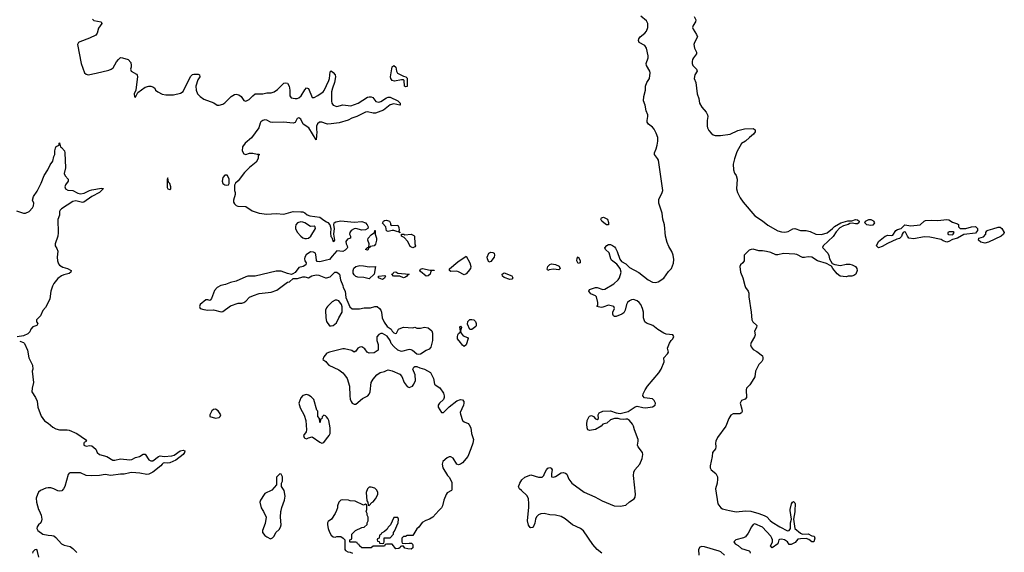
# Model space of a CAD drawing. Header units: inches. Extents: x 2396598 to 2566999, y 262085 to 451979.
# Tile 169 of 256: x 2436770 to 2447135, y 429560 to 435171. Entities that reach past the tile are written whole.
import ezdxf

# ---------------------------------------------------------------- set-up
doc = ezdxf.new("R2010")
doc.units = ezdxf.units.IN
doc.header["$MEASUREMENT"] = 0
for name, color, linetype in [('C4432', 7, 'Continuous'), ('C4433', 7, 'Continuous'), ('C4442', 7, 'Continuous'), ('C4443', 7, 'Continuous')]:
    doc.layers.add(name, color=color, linetype=linetype)

msp = doc.modelspace()

# ---------------------------------------------------------------- linework, layer by layer
at = {"layer": 'C4432', "color": 5}
for points, elevation in [([(2436974, 430000), (2436997, 429950), (2437004, 429910), (2437001, 429890), (2436992, 429870), (2436969, 429850), (2436954, 429830), (2436950, 429810), (2436960, 429790), (2437013, 429753), (2437070, 429739), (2437110, 429738), (2437130, 429732), (2437150, 429717), (2437210, 429651), (2437237, 429637), (2437300, 429620), (2437330, 429599), (2437370, 429559)], 40), ([(2439331, 430000), (2439338, 429990), (2439365, 429930), (2439355, 429865), (2439325, 429790), (2439326, 429770), (2439350, 429738), (2439370, 429722), (2439410, 429702), (2439430, 429712), (2439448, 429730), (2439468, 429770), (2439500, 429800), (2439516, 429824), (2439522, 429850), (2439517, 429930), (2439519, 429990), (2439522, 430000)], 60), ([(2436970, 429510), (2436958, 429570), (2436949, 429589), (2436930, 429587), (2436910, 429566), (2436904, 429550)], 40)]:
    msp.add_lwpolyline(points, dxfattribs=dict(at, elevation=elevation))
at = {"layer": 'C4433', "color": 5}
for points, elevation in [([(2437535, 435175), (2437550, 435164), (2437627, 435150), (2437635, 435130), (2437598, 435082), (2437584, 435030), (2437571, 435009), (2437505, 434975), (2437402, 434938), (2437389, 434930), (2437379, 434910), (2437416, 434710), (2437453, 434610), (2437470, 434596), (2437490, 434591), (2437574, 434606), (2437710, 434639), (2437732, 434648), (2437755, 434665), (2437790, 434726), (2437810, 434753), (2437830, 434771), (2437854, 434770), (2437911, 434751), (2437939, 434719), (2437945, 434690), (2437945, 434670), (2437938, 434650), (2437942, 434630), (2437998, 434598), (2438007, 434587), (2438011, 434571), (2437992, 434428), (2437974, 434390), (2437978, 434358), (2437990, 434354), (2438015, 434405), (2438090, 434459), (2438131, 434471), (2438151, 434471), (2438170, 434465), (2438191, 434451), (2438201, 434430), (2438223, 434410), (2438270, 434387), (2438310, 434381), (2438390, 434380), (2438462, 434398), (2438490, 434416), (2438567, 434573), (2438588, 434592), (2438603, 434597), (2438650, 434598), (2438664, 434590), (2438668, 434570), (2438644, 434536), (2438624, 434470), (2438627, 434430), (2438642, 434390), (2438670, 434360), (2438710, 434334), (2438815, 434295), (2438850, 434272), (2438870, 434271), (2438910, 434281), (2438930, 434295), (2438997, 434363), (2439030, 434382), (2439050, 434386), (2439078, 434378), (2439100, 434360), (2439130, 434321), (2439150, 434311), (2439185, 434330), (2439223, 434370), (2439250, 434389), (2439330, 434390), (2439370, 434400), (2439418, 434402), (2439448, 434412), (2439484, 434436), (2439550, 434503), (2439570, 434507), (2439590, 434501), (2439607, 434470), (2439613, 434430), (2439613, 434370), (2439629, 434349), (2439670, 434340), (2439690, 434340), (2439710, 434347), (2439732, 434368), (2439770, 434431), (2439790, 434452), (2439810, 434445), (2439850, 434351), (2439870, 434351), (2439910, 434372), (2439963, 434410), (2439975, 434425), (2440000, 434476)], 60), ([(2440000, 434075), (2439950, 434090), (2439926, 434090), (2439906, 434074), (2439896, 434050), (2439895, 434010), (2439899, 433990), (2439890, 433906), (2439815, 434030), (2439754, 434070), (2439730, 434124), (2439710, 434136), (2439690, 434129), (2439671, 434089), (2439650, 434081), (2439548, 434092), (2439428, 434088), (2439410, 434091), (2439370, 434114), (2439350, 434116), (2439328, 434110), (2439310, 434096), (2439300, 434080), (2439286, 434030), (2439212, 433928), (2439143, 433870), (2439115, 433830), (2439111, 433790), (2439130, 433759), (2439150, 433751), (2439190, 433766), (2439225, 433765), (2439270, 433754), (2439290, 433754), (2439292, 433750), (2439282, 433738), (2439282, 433710), (2439258, 433670), (2439190, 433614), (2439138, 433562), (2439070, 433475), (2439042, 433450), (2439032, 433428), (2439032, 433372), (2439038, 433350), (2439038, 433330), (2439021, 433270), (2439021, 433250), (2439030, 433232), (2439050, 433212), (2439065, 433205), (2439150, 433202), (2439217, 433157), (2439291, 433131), (2439370, 433121), (2439470, 433128), (2439550, 433121), (2439650, 433149), (2439730, 433148), (2439750, 433146), (2439770, 433136), (2439796, 433116), (2439824, 433104), (2439930, 433089), (2439970, 433058), (2440000, 433041)], 60), ([(2436738, 433158), (2436810, 433131), (2436830, 433131), (2436871, 433149), (2436906, 433190), (2436917, 433210), (2436918, 433238), (2436906, 433270), (2436917, 433310), (2436954, 433366), (2436997, 433450), (2437029, 433530), (2437066, 433590), (2437090, 433642), (2437119, 433681), (2437129, 433729), (2437139, 433750), (2437141, 433790), (2437149, 433831), (2437160, 433840), (2437186, 433850), (2437186, 433870), (2437190, 433874), (2437198, 433830), (2437210, 433824), (2437242, 433790), (2437245, 433770), (2437251, 433609), (2437237, 433550), (2437250, 433525), (2437279, 433490), (2437281, 433470), (2437251, 433430), (2437247, 433410), (2437251, 433390), (2437276, 433376), (2437330, 433371), (2437382, 433342), (2437410, 433336), (2437450, 433344), (2437504, 433370), (2437530, 433377), (2437630, 433397), (2437650, 433394), (2437651, 433391), (2437610, 433349), (2437531, 433309), (2437445, 433250), (2437430, 433244), (2437361, 433261), (2437330, 433257), (2437210, 433179), (2437195, 433165), (2437188, 433150), (2437188, 433110), (2437173, 433067), (2437175, 432925), (2437171, 432890), (2437142, 432810), (2437142, 432790), (2437162, 432762), (2437172, 432732), (2437165, 432670), (2437167, 432630), (2437179, 432599), (2437190, 432584), (2437225, 432565), (2437275, 432550), (2437311, 432530), (2437310, 432510), (2437290, 432498), (2437236, 432484), (2437209, 432471), (2437170, 432443), (2437129, 432391), (2437115, 432365), (2437097, 432310), (2437086, 432230), (2437056, 432164), (2437042, 432138), (2437014, 432106), (2436988, 432052), (2436948, 432010), (2436948, 431988), (2436961, 431970), (2436951, 431950), (2436910, 431937), (2436888, 431910), (2436877, 431883), (2436857, 431863), (2436810, 431842), (2436743, 431830)], 40), ([(2440000, 432637), (2439930, 432621), (2439902, 432622), (2439894, 432634), (2439892, 432672), (2439884, 432710), (2439863, 432723), (2439830, 432725), (2439786, 432694), (2439771, 432670), (2439767, 432650), (2439771, 432630), (2439785, 432610), (2439782, 432590), (2439754, 432570), (2439710, 432562), (2439671, 432509), (2439646, 432494), (2439630, 432488), (2439590, 432496), (2439521, 432521), (2439470, 432523), (2439250, 432469), (2439170, 432468), (2439150, 432463), (2439050, 432415), (2438990, 432402), (2438937, 432383), (2438889, 432371), (2438849, 432351), (2438822, 432318), (2438790, 432234), (2438779, 432221), (2438770, 432214), (2438750, 432221), (2438730, 432219), (2438670, 432172), (2438662, 432150), (2438671, 432130), (2438710, 432118), (2438750, 432111), (2438810, 432114), (2438890, 432095), (2438910, 432097), (2438990, 432157), (2439070, 432184), (2439110, 432186), (2439130, 432193), (2439150, 432206), (2439190, 432248), (2439230, 432266), (2439290, 432286), (2439419, 432301), (2439478, 432322), (2439590, 432405), (2439609, 432411), (2439650, 432445), (2439694, 432446), (2439750, 432462), (2439770, 432462), (2439810, 432452), (2439846, 432474), (2439890, 432483), (2439920, 432480), (2439990, 432451), (2440000, 432453)], 60), ([(2440000, 432137), (2439995, 432130), (2439988, 432112), (2439993, 432030), (2440000, 431993)], 60), ([(2436770, 431784), (2436810, 431771), (2436819, 431759), (2436851, 431690), (2436867, 431610), (2436904, 431530), (2436907, 431490), (2436903, 431470), (2436915, 431350), (2436901, 431290), (2436898, 431250), (2436938, 431190), (2436954, 431154), (2436962, 431090), (2436995, 430995), (2437030, 430945), (2437070, 430919), (2437118, 430878), (2437150, 430861), (2437190, 430851), (2437270, 430851), (2437290, 430847), (2437372, 430810), (2437462, 430750), (2437472, 430730), (2437450, 430718), (2437445, 430710), (2437446, 430690), (2437470, 430679), (2437510, 430685), (2437530, 430681), (2437570, 430648), (2437587, 430610), (2437609, 430590), (2437688, 430568), (2437750, 430532), (2437770, 430532), (2437830, 430545), (2437930, 430535), (2437950, 430539), (2437990, 430558), (2438032, 430568), (2438070, 430593), (2438090, 430593), (2438130, 430535), (2438150, 430523), (2438170, 430525), (2438230, 430570), (2438250, 430575), (2438291, 430571), (2438370, 430578), (2438395, 430585), (2438458, 430630), (2438490, 430636), (2438510, 430630), (2438506, 430610), (2438490, 430589), (2438413, 430530), (2438350, 430502), (2438330, 430498), (2438290, 430501), (2438282, 430498), (2438270, 430489), (2438256, 430470), (2438170, 430404), (2438130, 430384), (2438110, 430381), (2438035, 430395), (2437950, 430401), (2437930, 430399), (2437870, 430383), (2437830, 430385), (2437730, 430368), (2437670, 430381), (2437610, 430368), (2437524, 430364), (2437471, 430371), (2437410, 430398), (2437302, 430398), (2437290, 430393), (2437280, 430380), (2437245, 430255), (2437231, 430229), (2437212, 430208), (2437190, 430203), (2437173, 430207), (2437130, 430230), (2437099, 430239), (2437070, 430240), (2437045, 430235), (2436988, 430212), (2436967, 430193), (2436956, 430170), (2436945, 430130), (2436947, 430087), (2436969, 430010), (2436974, 430000)], 40), ([(2440000, 431653), (2439970, 431618), (2439962, 431590), (2439991, 431571), (2440000, 431560)], 60), ([(2440000, 430986), (2439990, 430998), (2439970, 431006), (2439953, 430987), (2439950, 430966), (2439938, 430962), (2439934, 430930), (2439930, 430926), (2439926, 430970), (2439908, 430990), (2439907, 431047), (2439898, 431058), (2439865, 431170), (2439839, 431199), (2439810, 431217), (2439790, 431224), (2439750, 431213), (2439730, 431189), (2439710, 431130), (2439721, 431081), (2439764, 431004), (2439782, 430950), (2439790, 430850), (2439786, 430830), (2439758, 430790), (2439763, 430770), (2439770, 430762), (2439790, 430757), (2439810, 430767), (2439850, 430776), (2439930, 430721), (2439950, 430711), (2439970, 430716), (2440000, 430754)], 60), ([(2439522, 430000), (2439529, 430031), (2439559, 430110), (2439565, 430150), (2439554, 430210), (2439527, 430253), (2439526, 430290), (2439538, 430310), (2439535, 430355), (2439522, 430382), (2439510, 430386), (2439474, 430350), (2439474, 430270), (2439424, 430216), (2439350, 430178), (2439342, 430170), (2439305, 430110), (2439298, 430090), (2439311, 430030), (2439331, 430000)], 60)]:
    msp.add_lwpolyline(points, dxfattribs=dict(at, elevation=elevation))
at = {"layer": 'C4433', "color": 5, "elevation": 60}
for points in [[(2438330, 433506), (2438322, 433490), (2438322, 433402), (2438328, 433388), (2438350, 433382), (2438361, 433390), (2438361, 433410), (2438350, 433446), (2438338, 433458)], [(2438930, 433534), (2438907, 433510), (2438902, 433470), (2438910, 433446), (2438930, 433431), (2438950, 433426), (2438969, 433431), (2438975, 433445), (2438975, 433490), (2438969, 433510), (2438953, 433533)], [(2439730, 433041), (2439695, 433030), (2439678, 433010), (2439673, 432990), (2439673, 432970), (2439690, 432931), (2439729, 432889), (2439750, 432874), (2439770, 432867), (2439790, 432866), (2439810, 432871), (2439835, 432890), (2439884, 432970), (2439882, 432990), (2439870, 432997), (2439830, 432994), (2439773, 433030), (2439750, 433039)], [(2438830, 431069), (2438810, 431064), (2438791, 431050), (2438771, 431010), (2438772, 430990), (2438830, 430974), (2438870, 430982), (2438881, 430990), (2438886, 431010), (2438859, 431050)]]:
    msp.add_lwpolyline(points, close=True, dxfattribs=at)
at = {"layer": 'C4442', "color": 5, "elevation": 60}
for points in [[(2440104, 430000), (2440091, 429970), (2440051, 429909), (2440017, 429883), (2440011, 429870), (2440011, 429850), (2440018, 429810), (2440030, 429774), (2440050, 429742), (2440070, 429722), (2440090, 429718), (2440110, 429725), (2440150, 429725), (2440174, 429710), (2440194, 429690), (2440192, 429590), (2440200, 429580), (2440224, 429564), (2440250, 429562), (2440272, 429552)], [(2441184, 430000), (2441118, 429930), (2441085, 429910), (2441044, 429896), (2441007, 429873), (2440970, 429824), (2440951, 429809), (2440910, 429738), (2440850, 429738), (2440832, 429728), (2440810, 429726), (2440794, 429710), (2440794, 429670), (2440798, 429658), (2440830, 429652), (2440870, 429658), (2440895, 429655), (2440905, 429645), (2440910, 429634), (2440910, 429609), (2440890, 429594), (2440855, 429595), (2440824, 429604), (2440810, 429626), (2440790, 429626), (2440778, 429622), (2440774, 429610), (2440760, 429600), (2440730, 429598), (2440690, 429646), (2440630, 429646), (2440618, 429642), (2440610, 429626), (2440490, 429626), (2440470, 429606), (2440370, 429608), (2440346, 429630), (2440342, 429642), (2440326, 429650), (2440322, 429662), (2440310, 429666), (2440250, 429666), (2440246, 429670), (2440246, 429690), (2440262, 429698), (2440266, 429710), (2440266, 429750), (2440306, 429790), (2440370, 429822), (2440396, 429824), (2440427, 429853), (2440428, 429872), (2440438, 429890), (2440438, 429930), (2440428, 429950), (2440428, 429970), (2440418, 429990), (2440422, 430000)], [(2442899, 429550), (2442850, 429590), (2442804, 429644), (2442706, 429786), (2442672, 429812), (2442590, 429849), (2442513, 429913), (2442470, 429939), (2442410, 429953), (2442350, 429954), (2442290, 429969), (2442255, 429965), (2442230, 429955), (2442210, 429934), (2442201, 429910), (2442194, 429866), (2442175, 429825), (2442170, 429821), (2442150, 429819), (2442143, 429823), (2442125, 429845), (2442116, 429890), (2442127, 430000)], [(2444242, 430000), (2444313, 429987), (2444410, 429997), (2444466, 429994), (2444550, 429970), (2444608, 429948), (2444634, 429934), (2444670, 429894), (2444690, 429879), (2444771, 429830), (2444852, 429788), (2444869, 429791), (2444883, 429810), (2444885, 429870), (2444895, 429910), (2444881, 430000)], [(2444930, 430000), (2444930, 429986), (2444917, 429910), (2444931, 429810), (2444990, 429762), (2445010, 429752), (2445070, 429756), (2445110, 429734), (2445132, 429730), (2445141, 429710), (2445130, 429669), (2445110, 429669), (2445076, 429696), (2445050, 429704), (2444990, 429703), (2444963, 429697), (2444935, 429665), (2444890, 429641), (2444870, 429644), (2444853, 429670), (2444822, 429690), (2444790, 429697), (2444770, 429696), (2444761, 429690), (2444751, 429650), (2444690, 429609), (2444675, 429630), (2444693, 429667), (2444694, 429690), (2444689, 429710), (2444677, 429730), (2444590, 429824), (2444510, 429859), (2444490, 429853), (2444472, 429828), (2444439, 429761), (2444410, 429723), (2444389, 429711), (2444307, 429693), (2444287, 429670), (2444301, 429650), (2444332, 429632), (2444370, 429601), (2444450, 429576), (2444456, 429570), (2444461, 429550)], [(2444190, 429530), (2444150, 429564), (2444133, 429573), (2443979, 429619), (2443950, 429620), (2443930, 429613), (2443914, 429590), (2443920, 429530)]]:
    msp.add_lwpolyline(points, dxfattribs=at)
msp.add_lwpolyline([(2440750, 429926), (2440710, 429926), (2440672, 429848), (2440650, 429826), (2440637, 429803), (2440610, 429778), (2440578, 429762), (2440573, 429747), (2440558, 429742), (2440554, 429710), (2440538, 429702), (2440534, 429690), (2440538, 429678), (2440553, 429673), (2440558, 429658), (2440590, 429654), (2440602, 429658), (2440606, 429670), (2440607, 429713), (2440670, 429714), (2440706, 429750), (2440706, 429770), (2440716, 429784), (2440755, 429870), (2440758, 429910)], close=True, dxfattribs=at)
at = {"layer": 'C4443', "color": 5, "elevation": 60}
for points in [[(2442127, 430000), (2442129, 430031), (2442131, 430071), (2442126, 430126), (2442110, 430158), (2442053, 430213), (2442030, 430228), (2442022, 430250), (2442035, 430290), (2442055, 430325), (2442089, 430351), (2442150, 430378), (2442230, 430351), (2442270, 430351), (2442289, 430370), (2442293, 430390), (2442314, 430430), (2442330, 430446), (2442350, 430455), (2442366, 430446), (2442375, 430430), (2442367, 430390), (2442370, 430354), (2442390, 430352), (2442410, 430358), (2442470, 430396), (2442490, 430401), (2442514, 430394), (2442530, 430382), (2442551, 430330), (2442581, 430290), (2442712, 430192), (2442825, 430145), (2442903, 430103), (2443029, 430051), (2443090, 430046), (2443150, 430056), (2443189, 430091), (2443238, 430122), (2443250, 430142), (2443254, 430174), (2443232, 430370), (2443234, 430406), (2443244, 430430), (2443298, 430490), (2443323, 430550), (2443331, 430590), (2443326, 430610), (2443279, 430670), (2443275, 430690), (2443282, 430730), (2443280, 430750), (2443243, 430850), (2443233, 430890), (2443221, 430910), (2443190, 430949), (2443170, 430962), (2443150, 430964), (2443130, 430959), (2443090, 430963), (2443070, 430969), (2443030, 430969), (2442990, 430955), (2442950, 430922), (2442910, 430909), (2442891, 430889), (2442830, 430854), (2442770, 430842), (2442749, 430849), (2442742, 430870), (2442739, 430910), (2442745, 430950), (2442765, 430990), (2442770, 430996), (2442790, 431003), (2442811, 430991), (2442830, 430966), (2442850, 430958), (2442862, 430970), (2442859, 431010), (2442869, 431030), (2442910, 431047), (2442990, 431051), (2443050, 431031), (2443090, 431024), (2443177, 431043), (2443250, 431091), (2443270, 431099), (2443330, 431084), (2443358, 431082), (2443430, 431093), (2443461, 431110), (2443464, 431130), (2443450, 431159), (2443439, 431170), (2443430, 431177), (2443346, 431186), (2443329, 431209), (2443334, 431230), (2443353, 431270), (2443379, 431310), (2443497, 431450), (2443524, 431490), (2443554, 431566), (2443549, 431610), (2443589, 431650), (2443599, 431670), (2443590, 431710), (2443610, 431763), (2443627, 431793), (2443644, 431810), (2443655, 431835), (2443646, 431850), (2443577, 431857), (2443550, 431869), (2443487, 431907), (2443434, 431950), (2443370, 431975), (2443350, 431989), (2443336, 432030), (2443335, 432090), (2443326, 432130), (2443309, 432170), (2443292, 432192), (2443269, 432210), (2443230, 432222), (2443210, 432219), (2443190, 432208), (2443170, 432190), (2443159, 432170), (2443144, 432110), (2443130, 432084), (2443110, 432069), (2443050, 432043), (2443030, 432043), (2443021, 432050), (2443013, 432070), (2443015, 432090), (2443032, 432130), (2443024, 432150), (2442970, 432163), (2442910, 432141), (2442890, 432139), (2442846, 432150), (2442855, 432165), (2442856, 432190), (2442841, 432250), (2442830, 432261), (2442782, 432282), (2442762, 432310), (2442769, 432330), (2442830, 432348), (2442850, 432348), (2442910, 432328), (2442930, 432333), (2443023, 432390), (2443070, 432430), (2443083, 432450), (2443101, 432510), (2443090, 432550), (2443055, 432595), (2443000, 432639), (2442992, 432652), (2442976, 432716), (2442938, 432750), (2442929, 432769), (2442949, 432791), (2442970, 432802), (2442990, 432802), (2443010, 432792), (2443030, 432778), (2443043, 432763), (2443060, 432730), (2443087, 432647), (2443105, 432625), (2443150, 432599), (2443190, 432562), (2443288, 432508), (2443385, 432430), (2443430, 432406), (2443462, 432402), (2443490, 432408), (2443550, 432447), (2443601, 432519), (2443633, 432550), (2443653, 432607), (2443655, 432645), (2443648, 432690), (2443634, 432730), (2443603, 432783), (2443585, 432825), (2443570, 432890), (2443558, 433010), (2443541, 433070), (2443534, 433134), (2443497, 433237), (2443499, 433281), (2443530, 433339), (2443539, 433370), (2443493, 433690), (2443483, 433710), (2443452, 433750), (2443452, 433770), (2443470, 433811), (2443481, 433850), (2443488, 433892), (2443486, 433930), (2443470, 433977), (2443450, 434016), (2443430, 434038), (2443389, 434070), (2443377, 434090), (2443375, 434110), (2443384, 434150), (2443384, 434170), (2443364, 434210), (2443356, 434270), (2443336, 434316), (2443340, 434360), (2443359, 434430), (2443359, 434470), (2443372, 434508), (2443401, 434550), (2443407, 434610), (2443402, 434630), (2443369, 434690), (2443365, 434710), (2443385, 434770), (2443385, 434790), (2443367, 434870), (2443350, 434899), (2443292, 434932), (2443283, 434950), (2443286, 434970), (2443303, 434990), (2443352, 435030), (2443370, 435050), (2443382, 435090), (2443384, 435130), (2443370, 435159), (2443310, 435207)], [(2443870, 435203), (2443888, 435170), (2443885, 435150), (2443859, 435110), (2443853, 435090), (2443861, 435070), (2443896, 435016), (2443904, 434990), (2443873, 434930), (2443868, 434910), (2443875, 434870), (2443894, 434830), (2443894, 434810), (2443862, 434770), (2443851, 434750), (2443848, 434730), (2443848, 434710), (2443856, 434690), (2443896, 434650), (2443901, 434630), (2443876, 434590), (2443871, 434550), (2443888, 434508), (2443903, 434390), (2443919, 434339), (2443925, 434290), (2443950, 434251), (2443998, 434198), (2444010, 434170), (2444013, 434150), (2444008, 434110), (2444008, 434050), (2444011, 434030), (2444023, 434003), (2444050, 433976), (2444070, 433958), (2444090, 433951), (2444149, 433951), (2444250, 433965), (2444330, 434002), (2444400, 434020), (2444490, 434023), (2444511, 434010), (2444511, 433990), (2444495, 433965), (2444451, 433930), (2444412, 433890), (2444370, 433866), (2444320, 433780), (2444294, 433706), (2444281, 433650), (2444285, 433590), (2444295, 433555), (2444311, 433530), (2444321, 433490), (2444316, 433390), (2444326, 433350), (2444354, 433294), (2444385, 433250), (2444510, 433106), (2444590, 433051), (2444646, 433006), (2444750, 432948), (2444790, 432936), (2444826, 432934), (2444860, 432940), (2444910, 432966), (2444930, 432971), (2444990, 432951), (2445050, 432951), (2445090, 432941), (2445150, 432911), (2445210, 432907), (2445270, 432925), (2445327, 432970), (2445347, 432993), (2445415, 433030), (2445487, 433053), (2445530, 433053), (2445570, 433065), (2445590, 433064), (2445608, 433050), (2445605, 433030), (2445590, 433021), (2445570, 433020), (2445534, 433026), (2445510, 433023), (2445490, 433012), (2445441, 432999), (2445403, 432977), (2445364, 432936), (2445333, 432887), (2445227, 432790), (2445221, 432770), (2445276, 432710), (2445287, 432687), (2445296, 432650), (2445322, 432602), (2445350, 432591), (2445410, 432581), (2445470, 432596), (2445510, 432596), (2445532, 432590), (2445570, 432571), (2445581, 432550), (2445585, 432530), (2445571, 432490), (2445550, 432475), (2445531, 432469), (2445492, 432468), (2445470, 432462), (2445406, 432470), (2445374, 432494), (2445329, 432550), (2445315, 432575), (2445303, 432583), (2445262, 432602), (2445170, 432629), (2445109, 432669), (2445070, 432674), (2445030, 432667), (2445010, 432667), (2444950, 432697), (2444930, 432702), (2444810, 432707), (2444750, 432694), (2444730, 432694), (2444677, 432717), (2444630, 432730), (2444590, 432736), (2444550, 432736), (2444490, 432753), (2444470, 432751), (2444450, 432742), (2444430, 432727), (2444403, 432697), (2444398, 432690), (2444395, 432630), (2444382, 432610), (2444358, 432590), (2444352, 432570), (2444358, 432510), (2444381, 432450), (2444402, 432370), (2444410, 432350), (2444440, 432310), (2444447, 432290), (2444447, 432250), (2444470, 432090), (2444476, 432010), (2444489, 431989), (2444530, 431950), (2444527, 431930), (2444505, 431890), (2444511, 431850), (2444505, 431830), (2444470, 431769), (2444464, 431744), (2444470, 431725), (2444490, 431696), (2444530, 431677), (2444588, 431630), (2444594, 431610), (2444592, 431590), (2444581, 431570), (2444550, 431538), (2444525, 431490), (2444517, 431470), (2444508, 431410), (2444498, 431390), (2444455, 431325), (2444422, 431290), (2444418, 431270), (2444421, 431190), (2444406, 431174), (2444370, 431158), (2444353, 431130), (2444373, 431067), (2444375, 431045), (2444370, 431030), (2444350, 431019), (2444281, 431019), (2444255, 431005), (2444234, 430970), (2444205, 430890), (2444117, 430770), (2444099, 430730), (2444094, 430710), (2444097, 430670), (2444094, 430650), (2444063, 430610), (2444060, 430570), (2444039, 430470), (2444039, 430450), (2444048, 430428), (2444098, 430390), (2444114, 430354), (2444116, 430330), (2444112, 430290), (2444096, 430230), (2444118, 430070), (2444150, 430030), (2444170, 430019), (2444210, 430006), (2444242, 430000)], [(2440000, 434476), (2440026, 434530), (2440032, 434550), (2440038, 434622), (2440048, 434632), (2440070, 434616), (2440090, 434591), (2440095, 434570), (2440084, 434510), (2440062, 434450), (2440054, 434410), (2440051, 434311), (2440056, 434290), (2440071, 434271), (2440110, 434258), (2440170, 434274), (2440255, 434265), (2440333, 434290), (2440430, 434353), (2440450, 434359), (2440470, 434358), (2440486, 434350), (2440519, 434310), (2440550, 434302), (2440572, 434308), (2440630, 434347), (2440650, 434354), (2440670, 434354), (2440750, 434317), (2440775, 434290), (2440774, 434270), (2440771, 434269), (2440710, 434284), (2440670, 434274), (2440601, 434219), (2440514, 434186), (2440490, 434186), (2440430, 434200), (2440410, 434197), (2440319, 434150), (2440266, 434134), (2440229, 434111), (2440134, 434086), (2440050, 434073), (2440011, 434071), (2440000, 434075)], [(2440000, 433041), (2440013, 433033), (2440034, 433010), (2440044, 432970), (2440043, 432923), (2440047, 432887), (2440056, 432876), (2440070, 432834), (2440082, 432838), (2440086, 432850), (2440077, 432910), (2440083, 432970), (2440076, 433010), (2440081, 433030), (2440097, 433043), (2440150, 433052), (2440290, 433038), (2440370, 433044), (2440410, 433030), (2440429, 433010), (2440438, 432990), (2440434, 432970), (2440410, 432957), (2440370, 432952), (2440310, 432972), (2440290, 432969), (2440261, 432950), (2440246, 432930), (2440242, 432910), (2440254, 432890), (2440251, 432870), (2440221, 432859), (2440204, 432836), (2440208, 432810), (2440219, 432790), (2440222, 432770), (2440217, 432763), (2440198, 432742), (2440170, 432730), (2440110, 432735), (2440059, 432681), (2440030, 432644), (2440000, 432637)], [(2440000, 432453), (2440038, 432462), (2440089, 432511), (2440110, 432511), (2440136, 432490), (2440146, 432430), (2440170, 432372), (2440174, 432350), (2440195, 432310), (2440204, 432244), (2440247, 432147), (2440270, 432125), (2440346, 432126), (2440395, 432135), (2440463, 432137), (2440510, 432151), (2440532, 432150), (2440558, 432130), (2440571, 432110), (2440579, 432090), (2440587, 432030), (2440606, 431986), (2440640, 431940), (2440682, 431910), (2440692, 431890), (2440710, 431872), (2440725, 431865), (2440738, 431870), (2440758, 431910), (2440765, 431915), (2440810, 431931), (2440910, 431925), (2440930, 431931), (2440950, 431922), (2440990, 431922), (2441030, 431931), (2441070, 431925), (2441110, 431892), (2441116, 431870), (2441117, 431790), (2441099, 431721), (2441080, 431700), (2441050, 431686), (2440990, 431646), (2440970, 431643), (2440950, 431649), (2440906, 431686), (2440890, 431694), (2440870, 431695), (2440790, 431677), (2440749, 431689), (2440707, 431727), (2440680, 431760), (2440669, 431790), (2440637, 431837), (2440590, 431864), (2440570, 431864), (2440550, 431855), (2440531, 431830), (2440531, 431791), (2440542, 431750), (2440542, 431690), (2440500, 431660), (2440450, 431658), (2440429, 431669), (2440405, 431705), (2440370, 431724), (2440350, 431721), (2440331, 431710), (2440310, 431678), (2440290, 431669), (2440265, 431685), (2440190, 431705), (2440170, 431705), (2440031, 431669), (2440003, 431657), (2440000, 431653)], [(2440000, 431993), (2440000, 431990), (2440030, 431945), (2440050, 431946), (2440070, 431951), (2440104, 431976), (2440129, 432030), (2440166, 432090), (2440165, 432145), (2440159, 432170), (2440130, 432209), (2440110, 432216), (2440090, 432215), (2440061, 432199), (2440010, 432149), (2440000, 432137)], [(2440000, 431560), (2440025, 431530), (2440130, 431481), (2440171, 431451), (2440190, 431431), (2440218, 431390), (2440241, 431310), (2440244, 431210), (2440250, 431174), (2440258, 431150), (2440270, 431132), (2440290, 431122), (2440310, 431122), (2440380, 431180), (2440435, 431210), (2440450, 431225), (2440461, 431250), (2440469, 431350), (2440490, 431385), (2440530, 431431), (2440565, 431455), (2440610, 431466), (2440630, 431476), (2440650, 431481), (2440690, 431471), (2440770, 431435), (2440793, 431413), (2440818, 431350), (2440850, 431307), (2440870, 431296), (2440904, 431310), (2440919, 431330), (2440935, 431370), (2440934, 431430), (2440908, 431490), (2440918, 431510), (2440930, 431518), (2440950, 431518), (2440982, 431502), (2441030, 431488), (2441093, 431453), (2441127, 431390), (2441138, 431330), (2441143, 431323), (2441193, 431293), (2441230, 431238), (2441237, 431210), (2441237, 431190), (2441231, 431170), (2441188, 431132), (2441176, 431110), (2441176, 431090), (2441210, 431032), (2441230, 431032), (2441290, 431091), (2441370, 431157), (2441411, 431171), (2441430, 431166), (2441446, 431150), (2441447, 431130), (2441441, 431110), (2441408, 431032), (2441410, 431014), (2441431, 430950), (2441450, 430936), (2441490, 430918), (2441503, 430903), (2441519, 430870), (2441526, 430810), (2441546, 430750), (2441539, 430710), (2441519, 430650), (2441486, 430570), (2441430, 430502), (2441410, 430489), (2441390, 430482), (2441370, 430489), (2441332, 430552), (2441310, 430565), (2441290, 430565), (2441270, 430557), (2441224, 430516), (2441216, 430490), (2441226, 430450), (2441272, 430370), (2441292, 430350), (2441320, 430300), (2441320, 430220), (2441314, 430210), (2441270, 430188), (2441258, 430170), (2441236, 430110), (2441221, 430050), (2441210, 430028), (2441184, 430000)], [(2440000, 430754), (2440029, 430790), (2440037, 430810), (2440039, 430870), (2440024, 430950), (2440014, 430970), (2440000, 430986)], [(2440422, 430000), (2440426, 430010), (2440426, 430050), (2440422, 430062), (2440410, 430066), (2440390, 430058), (2440300, 430100), (2440250, 430102), (2440230, 430109), (2440170, 430114), (2440150, 430109), (2440130, 430088), (2440116, 430050), (2440116, 430030), (2440104, 430000)], [(2444881, 430000), (2444880, 430010), (2444893, 430070), (2444904, 430090), (2444914, 430094), (2444930, 430082), (2444933, 430070), (2444930, 430000)]]:
    msp.add_lwpolyline(points, dxfattribs=at)
for points in [[(2440830, 434462), (2440822, 434470), (2440818, 434530), (2440810, 434538), (2440790, 434539), (2440717, 434523), (2440690, 434530), (2440676, 434550), (2440672, 434570), (2440690, 434676), (2440710, 434687), (2440730, 434670), (2440736, 434630), (2440748, 434608), (2440810, 434576), (2440834, 434570), (2440850, 434554), (2440850, 434466)], [(2440682, 433002), (2440750, 433005), (2440761, 432981), (2440765, 432955), (2440762, 432942), (2440770, 432934), (2440770, 432926), (2440758, 432938), (2440750, 432935), (2440710, 432949), (2440690, 432949), (2440650, 432938), (2440630, 432946), (2440626, 432990), (2440590, 433028), (2440601, 433050), (2440610, 433057), (2440630, 433059), (2440662, 433050), (2440672, 433028), (2440672, 433012)], [(2442970, 433009), (2442948, 433010), (2442918, 433030), (2442898, 433050), (2442886, 433070), (2442896, 433084), (2442914, 433090), (2442956, 433070), (2442970, 433034)], [(2445730, 433003), (2445686, 433010), (2445667, 433030), (2445672, 433050), (2445710, 433067), (2445730, 433066), (2445750, 433057), (2445759, 433050), (2445768, 433030), (2445750, 433008)], [(2446731, 432971), (2446788, 432990), (2446830, 432994), (2446851, 432970), (2446851, 432949), (2446830, 432922), (2446710, 432909), (2446642, 432870), (2446590, 432855), (2446550, 432834), (2446530, 432829), (2446490, 432841), (2446470, 432854), (2446350, 432881), (2446290, 432883), (2446183, 432863), (2446130, 432869), (2446114, 432890), (2446093, 432933), (2446085, 432935), (2446070, 432929), (2446059, 432910), (2446053, 432887), (2446033, 432867), (2446002, 432858), (2445905, 432814), (2445850, 432783), (2445810, 432769), (2445789, 432790), (2445810, 432836), (2445882, 432890), (2445910, 432901), (2445950, 432897), (2445960, 432901), (2445992, 432950), (2446010, 432960), (2446048, 432972), (2446089, 433011), (2446150, 432999), (2446250, 433010), (2446290, 433050), (2446306, 433054), (2446370, 433059), (2446435, 433055), (2446530, 433067), (2446550, 433064), (2446590, 433038), (2446642, 433022), (2446652, 433012), (2446652, 432990), (2446670, 432972)], [(2440430, 432744), (2440409, 432750), (2440430, 432772), (2440446, 432774), (2440449, 432810), (2440435, 432850), (2440438, 432870), (2440470, 432906), (2440506, 432930), (2440508, 432950), (2440511, 432951), (2440511, 432910), (2440525, 432870), (2440525, 432850), (2440515, 432805), (2440502, 432790), (2440458, 432782), (2440452, 432770), (2440438, 432762), (2440438, 432750)], [(2446595, 432935), (2446555, 432935), (2446542, 432930), (2446542, 432910), (2446547, 432907), (2446590, 432905), (2446598, 432910), (2446606, 432930)], [(2446930, 432816), (2446887, 432827), (2446862, 432850), (2446866, 432870), (2446916, 432884), (2446939, 432910), (2446941, 432930), (2446950, 432945), (2446965, 432955), (2447014, 432966), (2447070, 432987), (2447090, 432987), (2447110, 432971), (2447135, 432930), (2447127, 432910), (2447101, 432890), (2446970, 432826)], [(2440825, 432905), (2440891, 432911), (2440919, 432899), (2440925, 432890), (2440931, 432811), (2440938, 432790), (2440930, 432778), (2440910, 432769), (2440882, 432782), (2440855, 432834), (2440817, 432877), (2440789, 432890), (2440788, 432912), (2440814, 432910)], [(2441450, 432484), (2441390, 432516), (2441370, 432521), (2441310, 432519), (2441294, 432530), (2441295, 432545), (2441381, 432619), (2441470, 432681), (2441510, 432610), (2441519, 432570), (2441514, 432550), (2441490, 432517), (2441470, 432494)], [(2441710, 432615), (2441693, 432650), (2441692, 432670), (2441710, 432710), (2441730, 432721), (2441750, 432720), (2441763, 432710), (2441768, 432690), (2441763, 432670), (2441730, 432622)], [(2442650, 432602), (2442635, 432630), (2442640, 432660), (2442650, 432674), (2442670, 432634), (2442670, 432609)], [(2440450, 432566), (2440514, 432570), (2440502, 432490), (2440450, 432442), (2440394, 432454), (2440330, 432457), (2440310, 432465), (2440290, 432484), (2440282, 432502), (2440281, 432530), (2440286, 432554), (2440309, 432570), (2440350, 432580), (2440390, 432579)], [(2441090, 432531), (2441134, 432534), (2441134, 432530), (2441111, 432529), (2441098, 432522), (2441091, 432490), (2441070, 432474), (2441050, 432469), (2440990, 432518), (2440982, 432530), (2440990, 432542), (2441011, 432551)], [(2442445, 432535), (2442390, 432542), (2442343, 432537), (2442330, 432529), (2442324, 432544), (2442329, 432570), (2442350, 432591), (2442370, 432599), (2442410, 432593), (2442450, 432573), (2442461, 432550)], [(2440590, 432435), (2440570, 432442), (2440546, 432450), (2440546, 432470), (2440615, 432475), (2440622, 432470), (2440610, 432449)], [(2440810, 432453), (2440770, 432469), (2440706, 432470), (2440689, 432490), (2440703, 432497), (2440710, 432511), (2440730, 432516), (2440750, 432502), (2440871, 432491), (2440856, 432484), (2440846, 432470), (2440830, 432459)], [(2441930, 432434), (2441870, 432454), (2441854, 432470), (2441850, 432491), (2441870, 432505), (2441950, 432471), (2441962, 432450), (2441950, 432438)], [(2441510, 431909), (2441485, 431964), (2441486, 431990), (2441510, 432013), (2441530, 432014), (2441550, 432008), (2441568, 431990), (2441574, 431970), (2441575, 431950), (2441570, 431939), (2441530, 431909)], [(2441450, 431729), (2441430, 431741), (2441412, 431772), (2441380, 431810), (2441378, 431830), (2441383, 431850), (2441390, 431865), (2441404, 431876), (2441409, 431890), (2441405, 431935), (2441410, 431942), (2441422, 431930), (2441413, 431907), (2441412, 431890), (2441418, 431870), (2441440, 431841), (2441484, 431824), (2441491, 431811), (2441470, 431747)], [(2440470, 430248), (2440450, 430248), (2440431, 430229), (2440416, 430190), (2440424, 430104), (2440434, 430090), (2440438, 430058), (2440450, 430054), (2440476, 430084), (2440490, 430092), (2440516, 430124), (2440541, 430170), (2440541, 430190), (2440530, 430215), (2440510, 430235)]]:
    msp.add_lwpolyline(points, close=True, dxfattribs=at)

doc.saveas('drawing.dxf')
